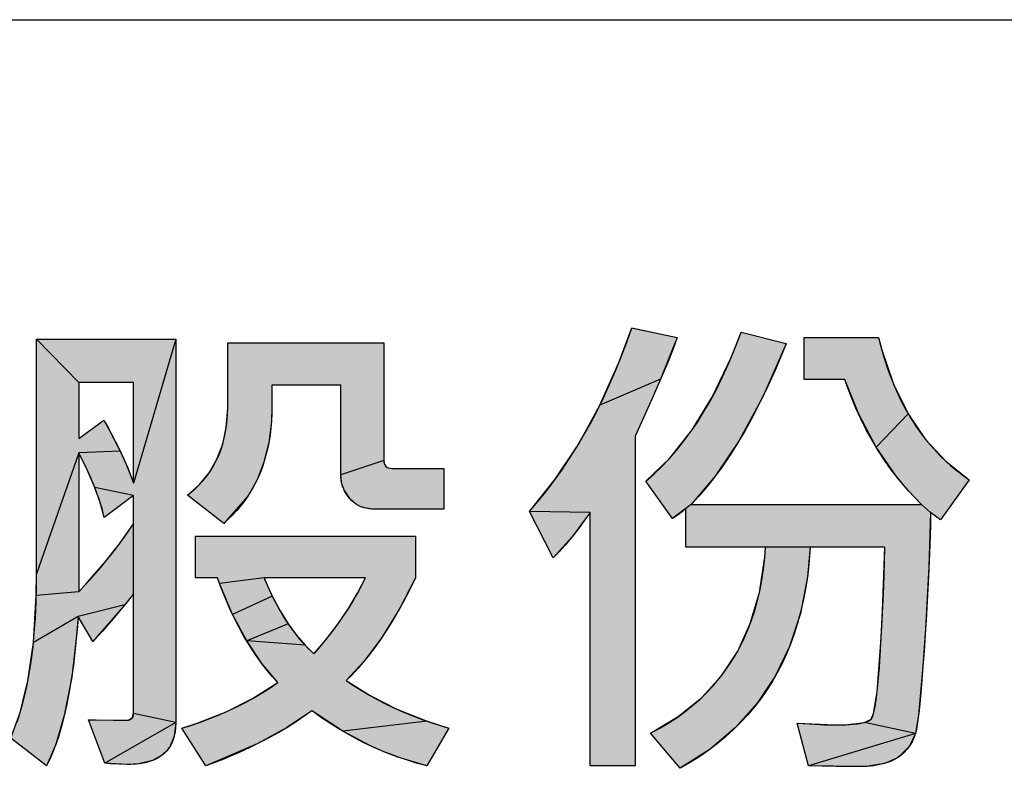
# Model space of a CAD drawing. Extents: x 0 to 1189, y 0 to 841.
# Tile 65 of 125: x 997 to 1009, y 81 to 90. Entities that reach past the tile are written whole.
import ezdxf

# ---------------------------------------------------------------- set-up
doc = ezdxf.new("R2010")
doc.units = 0
doc.header["$LTSCALE"] = 65.395
doc.header["$MEASUREMENT"] = 0
doc.layers.get('0').update_dxf_attribs({"linetype": 'CONTINUOUS'})

msp = doc.modelspace()

# ---------------------------------------------------------------- linework, layer by layer
at = {"linetype": 'Continuous'}
for p, q in [((909, 90), (1174, 90)), ((1004.11221, 85.83995), (1004.26687, 86.26086)), ((1004.26687, 86.26086), (1004.81932, 86.1455)), ((1004.28234, 86.25763), (1004.81932, 86.1455)), ((1005.47832, 85.90905), (1005.59536, 86.21075)), ((997.55447, 85.59914), (997.04326, 86.12253)), ((998.73263, 86.12253), (998.22124, 84.378)), ((1004.81932, 86.1455), (1004.61839, 85.63929)), ((1006.14194, 86.06774), (1005.85843, 85.42502)), ((1006.14381, 86.07242), (1006.14194, 86.06774)), ((1007.26367, 86.1455), (1007.30231, 85.99482)), ((1007.30231, 85.99482), (1007.44446, 85.57852)), ((1003.88211, 85.32401), (1004.11221, 85.83995)), ((1005.24964, 85.42871), (1005.47832, 85.90905)), ((998.22124, 85.59914), (997.55447, 85.59914)), ((997.55447, 85.59914), (997.55447, 84.91845)), ((998.22124, 84.378), (998.22124, 85.59914)), ((1004.61839, 85.63929), (1003.88211, 85.32401)), ((1004.61839, 85.63929), (1004.51656, 85.40565)), ((1007.01826, 85.22156), (1006.8546, 85.63515)), ((1007.44446, 85.57852), (1007.62195, 85.21861)), ((1004.51656, 85.40565), (1004.30811, 84.94751)), ((1005.00008, 85.02271), (1005.24964, 85.42871)), ((1005.85843, 85.42502), (1005.57107, 84.89511)), ((999.34646, 85.05427), (999.36405, 85.28552)), ((999.36405, 85.28552), (999.36425, 85.31447)), ((999.8986, 85.29742), (999.89298, 85.12412)), ((1003.62441, 84.85308), (1003.88211, 85.32401)), ((1007.23458, 84.8134), (1007.01826, 85.22156)), ((1007.62195, 85.21861), (1007.23458, 84.8134)), ((1007.62195, 85.21861), (1007.83378, 84.90841)), ((997.86037, 85.14099), (997.9446, 84.98782)), ((999.89298, 85.12412), (999.86124, 84.86599)), ((997.9446, 84.98782), (998.05763, 84.765)), ((999.3023, 84.84936), (999.34646, 85.05427)), ((1004.73045, 84.68249), (1005.00008, 85.02271)), ((999.86124, 84.86599), (999.80318, 84.6321)), ((1004.30811, 84.94751), (1004.30811, 80.94707)), ((1005.57107, 84.89511), (1005.28133, 84.46405)), ((1007.83378, 84.90841), (1008.08082, 84.64276)), ((997.55447, 84.74497), (997.04326, 83.27606)), ((998.05763, 84.765), (997.55447, 84.74497)), ((997.65788, 84.53719), (997.55447, 84.74497)), ((998.05763, 84.765), (998.14916, 84.56221)), ((999.23319, 84.66714), (999.3023, 84.84936)), ((1003.3396, 84.42405), (1003.62441, 84.85308)), ((1007.48999, 84.44717), (1007.23458, 84.8134)), ((999.13943, 84.50462), (999.23319, 84.66714)), ((999.80318, 84.6321), (999.71986, 84.41946)), ((1001.25806, 84.65362), (1000.73572, 84.48032)), ((1001.25806, 84.65362), (1001.26781, 84.60208)), ((1004.44035, 84.40097), (1004.73045, 84.68249)), ((1008.08082, 84.64276), (1008.36457, 84.41907)), ((997.75059, 84.3228), (997.65788, 84.53719)), ((998.14916, 84.56221), (998.22124, 84.378)), ((999.02061, 84.36027), (999.13943, 84.50462)), ((1001.26781, 84.60208), (1001.28125, 84.58214)), ((1001.28125, 84.58214), (1001.30044, 84.56786)), ((1001.30044, 84.56786), (1001.35533, 84.55653)), ((999.71986, 84.41946), (999.61135, 84.22558)), ((1000.74384, 84.39356), (1000.73572, 84.48032)), ((1000.75833, 84.3388), (1000.74384, 84.39356)), ((1003.02764, 84.03418), (1003.3396, 84.42405)), ((1005.28133, 84.46405), (1004.98984, 84.11927)), ((1007.63287, 84.27851), (1007.48999, 84.44717)), ((998.22124, 84.22767), (997.75059, 84.3228)), ((997.81878, 84.1315), (997.75059, 84.3228)), ((998.876, 84.23358), (999.02061, 84.36027)), ((1000.78015, 84.28653), (1000.75833, 84.3388)), ((1000.84603, 84.18956), (1000.78015, 84.28653)), ((1007.78602, 84.11927), (1007.63287, 84.27851)), ((998.22124, 81.58478), (998.22124, 84.22767)), ((999.61135, 84.22558), (999.31709, 83.88976)), ((999.61135, 84.22558), (999.4773, 84.04921)), ((1000.92575, 84.11993), (1000.84603, 84.18956)), ((997.86541, 83.96093), (997.81878, 84.1315)), ((999.4773, 84.04921), (999.31709, 83.88976)), ((1000.97101, 84.09543), (1000.92575, 84.11993)), ((1001.01988, 84.07781), (1000.97101, 84.09543)), ((1001.12945, 84.06324), (1001.01988, 84.07781)), ((1001.98695, 84.06324), (1001.12945, 84.06324)), ((1003.76262, 84.022), (1003.02764, 84.03418)), ((1003.76262, 84.022), (1003.54042, 83.7223)), ((1004.98984, 84.11927), (1004.76121, 83.94892)), ((1004.92268, 84.06915), (1004.76684, 83.9524)), ((1007.89529, 84.022), (1007.78602, 84.11927)), ((1007.89529, 84.022), (1007.87579, 83.36253)), ((1008.01553, 83.93082), (1007.89529, 84.022)), ((1004.76684, 83.9524), (1004.76121, 83.94892)), ((998.04884, 83.6418), (998.22124, 83.88471)), ((1003.54042, 83.7223), (1003.31544, 83.46972)), ((997.86159, 83.40387), (998.04884, 83.6418)), ((1007.33989, 83.60196), (1004.92268, 83.60196)), ((1006.43248, 83.60196), (1006.39986, 83.24235)), ((1007.3124, 82.823), (1007.33989, 83.60196)), ((1005.81703, 83.05214), (1005.88253, 83.47792)), ((997.65878, 83.17041), (997.86159, 83.40387)), ((1007.87579, 83.36253), (1007.83318, 82.60842)), ((997.03988, 83.01348), (997.04326, 83.27606)), ((999.26354, 83.15979), (999.23792, 83.22909)), ((999.80429, 83.22909), (999.26354, 83.15979)), ((999.80429, 83.22909), (999.81375, 83.20621)), ((1001.03552, 83.22908), (999.80429, 83.22908)), ((999.81375, 83.20621), (999.90401, 83.00654)), ((1000.94038, 83.04315), (1001.03552, 83.22909)), ((1001.64313, 83.22909), (1001.44813, 82.85308)), ((1006.39986, 83.24235), (1006.31425, 82.79696)), ((997.55447, 83.05856), (997.65878, 83.17041)), ((999.42242, 82.78517), (999.26354, 83.15979)), ((997.00514, 82.44578), (997.03988, 83.01348)), ((997.55447, 83.05856), (997.03988, 83.01348)), ((999.90401, 83.00654), (999.42242, 82.78517)), ((999.90401, 83.00654), (999.99818, 82.82903)), ((1000.82925, 82.85611), (1000.94038, 83.04315)), ((1005.70666, 82.67467), (1005.81703, 83.05214)), ((998.11444, 82.9031), (997.54856, 82.75876)), ((998.11444, 82.9031), (997.72795, 82.45704)), ((999.99818, 82.82903), (1000.09595, 82.67187)), ((1000.70134, 82.66776), (1000.82925, 82.85611)), ((1001.44813, 82.85308), (1001.23406, 82.50647)), ((997.54856, 82.75876), (997.00514, 82.44578)), ((997.54856, 82.75876), (997.53914, 82.63755)), ((999.59401, 82.46346), (999.42242, 82.78517)), ((1006.31425, 82.79696), (1006.18371, 82.39591)), ((997.53914, 82.63755), (997.46957, 82.02546)), ((1000.09595, 82.67187), (999.59401, 82.46346)), ((1000.09595, 82.67187), (1000.19717, 82.5334)), ((1000.55578, 82.47793), (1000.70134, 82.66776)), ((1005.55346, 82.33916), (1005.70666, 82.67467)), ((1007.83318, 82.60842), (1007.81565, 82.34002)), ((1000.19717, 82.5334), (1000.30176, 82.41212)), ((1000.40981, 82.30671), (1000.55578, 82.47793)), ((1001.23406, 82.50647), (1001.01904, 82.21901)), ((996.93818, 81.97759), (997.00514, 82.44578)), ((1000.30176, 82.41212), (999.59401, 82.46346)), ((999.77726, 82.18922), (999.59401, 82.46346)), ((1000.30176, 82.41212), (1000.40981, 82.30671)), ((1006.18371, 82.39591), (1006.00956, 82.03387)), ((1007.24703, 81.84517), (1007.29273, 82.44504)), ((1005.35732, 82.04044), (1005.55346, 82.33916)), ((1007.81565, 82.34002), (1007.74904, 81.56379)), ((999.97168, 81.95766), (999.77726, 82.18922)), ((1001.01904, 82.21901), (1000.80288, 81.98376)), ((997.46957, 82.02546), (997.38011, 81.55667)), ((1005.11738, 81.77619), (1005.35732, 82.04044)), ((1006.00956, 82.03387), (1005.79125, 81.70648)), ((996.84473, 81.59488), (996.93818, 81.97759)), ((999.665, 81.76454), (999.97168, 81.95766)), ((1000.80288, 81.98376), (1001.092, 81.79935)), ((999.33527, 81.59896), (999.665, 81.76454)), ((1001.092, 81.79935), (1001.41764, 81.63427)), ((1004.83203, 81.54528), (1005.11738, 81.77619)), ((1007.20381, 81.58239), (1007.24703, 81.84517)), ((1001.41764, 81.63427), (1001.78302, 81.48941)), ((1005.79125, 81.70648), (1005.52818, 81.41231)), ((996.72937, 81.28498), (996.84473, 81.59488)), ((997.38011, 81.55667), (997.27659, 81.20484)), ((998.15728, 81.50392), (998.20538, 81.52881)), ((998.20538, 81.52881), (998.22124, 81.58478)), ((998.73263, 81.47255), (998.22124, 81.58478)), ((998.97987, 81.4604), (999.33527, 81.59896)), ((1000.3858, 81.6168), (1000.07812, 81.40956)), ((1000.4403, 81.57679), (1000.3858, 81.6168)), ((1000.75938, 81.36782), (1000.4403, 81.57679)), ((1004.49655, 81.34623), (1004.83203, 81.54528)), ((1007.09414, 81.47494), (1007.17337, 81.51362)), ((1007.17337, 81.51362), (1007.20381, 81.58239)), ((1007.74904, 81.56379), (1007.71085, 81.34014)), ((997.67488, 81.50753), (998.13322, 81.50248)), ((998.73263, 81.47255), (997.87133, 80.97926)), ((998.13598, 81.50248), (998.15728, 81.50392)), ((998.73263, 81.47255), (998.71393, 81.3079)), ((998.80571, 81.40539), (998.97987, 81.4604)), ((999.09959, 80.94707), (998.80571, 81.40539)), ((1000.07812, 81.40956), (999.72271, 81.21369)), ((1001.78302, 81.48941), (1000.75938, 81.36782)), ((1002.0482, 81.40539), (1001.78146, 80.94707)), ((1001.78302, 81.48941), (1002.0482, 81.40539)), ((1005.52818, 81.41231), (1005.21836, 81.14994)), ((1006.27605, 81.46646), (1006.73123, 81.44349)), ((1006.41455, 80.94707), (1006.27605, 81.46646)), ((1006.73123, 81.44349), (1006.89128, 81.44743)), ((1006.89128, 81.44743), (1007.09414, 81.47494)), ((1007.71085, 81.34014), (1007.09414, 81.47494)), ((997.1635, 80.94707), (996.72937, 81.28498)), ((998.71393, 81.3079), (998.66105, 81.18041)), ((1001.08848, 81.19391), (1000.75938, 81.36782)), ((1007.71085, 81.34014), (1006.41455, 80.94707)), ((1007.71085, 81.34014), (1007.63811, 81.18637)), ((997.27659, 81.20484), (997.1635, 80.94707)), ((998.66105, 81.18041), (998.62175, 81.12763)), ((999.72271, 81.21369), (999.09959, 80.94707)), ((999.72271, 81.21369), (999.31467, 81.03009)), ((1001.25733, 81.11963), (1001.08848, 81.19391)), ((1007.63811, 81.18637), (1007.51972, 81.06459)), ((998.57389, 81.08222), (998.45215, 81.01336)), ((998.62175, 81.12763), (998.57389, 81.08222)), ((1001.4291, 81.05375), (1001.25733, 81.11963)), ((1001.78146, 80.94707), (1001.4291, 81.05375)), ((1005.21836, 81.14994), (1004.85743, 80.91801)), ((1007.49422, 81.04643), (1007.33832, 80.9769)), ((1007.51972, 81.06459), (1007.49422, 81.04643)), ((998.14207, 80.96412), (997.87133, 80.97926)), ((998.28644, 80.97285), (998.14207, 80.96412)), ((998.45215, 81.01336), (998.28644, 80.97285)), ((999.31467, 81.03009), (999.09959, 80.94707)), ((1004.30811, 80.94707), (1003.76262, 80.94707)), ((1007.01398, 80.93802), (1006.41455, 80.94707)), ((1007.11297, 80.94089), (1007.01398, 80.93802)), ((1007.33832, 80.9769), (1007.11297, 80.94089))]:
    msp.add_line(p, q, dxfattribs=at)
for points in [[(1003.31544, 83.46972), (1003.02764, 84.03418), (1003.12951, 84.15368), (1003.22865, 84.27702), (1003.32509, 84.40425), (1003.41884, 84.53546), (1003.5099, 84.67074), (1003.59827, 84.81018), (1003.68395, 84.95387), (1003.76691, 85.1019), (1003.84714, 85.25438), (1003.92461, 85.41142), (1003.99931, 85.57311), (1004.0712, 85.73959), (1004.14023, 85.91095), (1004.20636, 86.08733), (1004.26687, 86.26086)], [(1004.92268, 83.60196), (1004.92268, 84.06915), (1004.88354, 84.0341), (1004.82988, 83.99376), (1004.76121, 83.94892), (1004.44035, 84.40097), (1004.53491, 84.4845), (1004.62741, 84.57366), (1004.71787, 84.66864), (1004.80635, 84.76963), (1004.89285, 84.87686), (1004.97738, 84.99056), (1005.05993, 85.11099), (1005.14049, 85.23841), (1005.21901, 85.37311), (1005.29547, 85.51539), (1005.3698, 85.66554), (1005.44194, 85.8239), (1005.5118, 85.99081), (1005.57931, 86.1666), (1005.59536, 86.21075), (1006.14381, 86.07242), (1006.10206, 85.9692), (1006.01111, 85.75482), (1005.91966, 85.55295), (1005.82778, 85.36308), (1005.73553, 85.18474), (1005.64298, 85.01745), (1005.55018, 84.86076), (1005.45716, 84.71422), (1005.36397, 84.5774), (1005.27063, 84.44989), (1005.17716, 84.33129), (1005.08357, 84.2212), (1004.98984, 84.11927), (1007.78602, 84.11927), (1007.688, 84.21885), (1007.59409, 84.32219), (1007.50424, 84.42935), (1007.41839, 84.54043), (1007.33648, 84.65553), (1007.25847, 84.77477), (1007.18433, 84.89829), (1007.11405, 85.02623), (1007.04764, 85.15874), (1006.9851, 85.29599), (1006.92646, 85.43814), (1006.87178, 85.58539), (1006.8546, 85.63515), (1006.36131, 85.63515), (1006.36131, 86.1455), (1007.26367, 86.1455), (1007.29146, 86.03486), (1007.33192, 85.89316), (1007.37617, 85.75794), (1007.42409, 85.62892), (1007.4756, 85.50586), (1007.53061, 85.3885), (1007.58908, 85.27661), (1007.65097, 85.16999), (1007.71625, 85.06841), (1007.78494, 84.97171), (1007.85705, 84.8797), (1007.93262, 84.79223), (1008.0117, 84.70916), (1008.09437, 84.63037), (1008.13708, 84.59255), (1008.18071, 84.55578), (1008.27074, 84.48537), (1008.36457, 84.41907)], [(996.80603, 81.47696), (996.84125, 81.58355), (996.87423, 81.6977), (996.90482, 81.81984), (996.93288, 81.95038), (996.95822, 82.08976), (996.98066, 82.23842), (997.00002, 82.39683), (997.01609, 82.56546), (997.02865, 82.74481), (997.03748, 82.93538), (997.04234, 83.13769), (997.04326, 83.27606), (997.04326, 86.12253), (998.73263, 86.12253), (998.73263, 81.47255)], [(1001.13174, 84.06324), (1001.1136, 84.06358), (1001.07722, 84.06646), (1001.04286, 84.07217), (1001.01033, 84.08063), (1000.97944, 84.09179), (1000.95005, 84.10568), (1000.92209, 84.12231), (1000.8955, 84.14175), (1000.87017, 84.1641), (1000.84603, 84.18956), (1000.82165, 84.21955), (1000.80051, 84.25032), (1000.78247, 84.28196), (1000.76741, 84.31456), (1000.75528, 84.34815), (1000.74607, 84.38279), (1000.73974, 84.41862), (1000.73634, 84.45578), (1000.73572, 84.48032), (1000.73572, 85.56712), (999.8986, 85.56712), (999.8986, 85.29742), (999.89757, 85.22222), (999.8936, 85.13374), (999.88674, 85.04814), (999.87708, 84.9653), (999.86467, 84.88511), (999.84959, 84.80747), (999.83189, 84.73226), (999.81162, 84.6594), (999.78881, 84.58879), (999.76348, 84.52032), (999.73566, 84.45393), (999.70534, 84.38953), (999.67253, 84.32704), (999.6372, 84.26639), (999.59933, 84.20751), (999.55891, 84.15039), (999.51592, 84.09499), (999.4703, 84.04127), (999.422, 83.98918), (999.37096, 83.93868), (999.31709, 83.88976), (998.876, 84.23358), (998.92498, 84.27208), (998.97112, 84.31223), (999.01452, 84.35405), (999.05526, 84.39757), (999.09342, 84.44283), (999.12905, 84.48988), (999.16217, 84.53875), (999.19281, 84.58948), (999.22099, 84.64213), (999.24674, 84.6968), (999.27004, 84.75358), (999.29088, 84.81255), (999.30925, 84.87383), (999.32509, 84.93753), (999.33836, 85.00377), (999.34899, 85.07266), (999.3569, 85.14434), (999.36199, 85.21893), (999.36417, 85.29657), (999.36425, 86.07833)], [(999.36425, 86.07833), (1001.25806, 86.07833), (1001.25806, 84.65362), (1001.25943, 84.63208), (1001.26329, 84.61401), (1001.26936, 84.59893), (1001.27753, 84.58637), (1001.28244, 84.58092), (1001.2879, 84.57601), (1001.30049, 84.56783), (1001.3156, 84.56176), (1001.33369, 84.5579), (1001.35533, 84.55653), (1001.98695, 84.55653), (1001.98695, 84.06324)], [(1004.81932, 86.1455), (1004.76862, 86.00753), (1004.69972, 85.83363), (1004.60875, 85.61678), (1004.51656, 85.40565)], [(997.55447, 84.91845), (997.86037, 85.14099), (997.87597, 85.11329), (997.91864, 85.03601), (997.95885, 84.96096), (997.99667, 84.88809), (998.03217, 84.81736), (998.06541, 84.7487), (998.09646, 84.68209), (998.1254, 84.61748), (998.15228, 84.5548), (998.17717, 84.49403), (998.20014, 84.43511), (998.22124, 84.378)], [(997.55447, 84.74497), (997.55447, 83.05856), (997.62152, 83.12987), (997.68863, 83.2034), (997.75409, 83.27732), (997.81792, 83.35165), (997.88014, 83.4264), (997.94079, 83.5016), (997.99989, 83.57724), (998.05746, 83.65336), (998.11353, 83.72997), (998.16812, 83.80708), (998.22124, 83.88471)], [(998.22124, 84.22767), (997.86541, 83.96093), (997.85261, 84.01363), (997.83776, 84.06833), (997.82079, 84.12509), (997.8016, 84.18399), (997.7801, 84.24511), (997.75618, 84.30852), (997.72976, 84.37431), (997.70071, 84.44255), (997.66895, 84.51332), (997.63435, 84.58671), (997.59681, 84.66281), (997.5562, 84.74169), (997.55447, 84.74497)], [(1008.36457, 84.41907), (1008.01553, 83.93082), (1007.89529, 84.022), (1007.89451, 83.87066), (1007.8872, 83.6234), (1007.87011, 83.24885), (1007.83982, 82.71586), (1007.83318, 82.60842)], [(1003.76262, 80.94707), (1003.76262, 84.022), (1003.71875, 83.95956), (1003.62514, 83.83149), (1003.53876, 83.72024), (1003.45881, 83.62392), (1003.38457, 83.54089), (1003.31544, 83.46972)], [(1001.78146, 80.94707), (1001.66849, 80.97728), (1001.55686, 81.01078), (1001.44651, 81.0476), (1001.33738, 81.08775), (1001.28325, 81.10908), (1001.22941, 81.13125), (1001.12262, 81.1781), (1001.01694, 81.22835), (1000.91232, 81.28202), (1000.80871, 81.33917), (1000.70609, 81.39983), (1000.60439, 81.46408), (1000.50359, 81.53196), (1000.40365, 81.60355), (1000.3858, 81.6168), (1000.29259, 81.54951), (1000.19479, 81.48331), (1000.09226, 81.41822), (999.98487, 81.35426), (999.87244, 81.29146), (999.75482, 81.22985), (999.63186, 81.16946), (999.50337, 81.11034), (999.36918, 81.05252), (999.22913, 80.99606), (999.09959, 80.94707), (998.80571, 81.40539), (998.91579, 81.43925), (999.03334, 81.4789), (999.14799, 81.52128), (999.25982, 81.56635), (999.36894, 81.61411), (999.47544, 81.66457), (999.57941, 81.71772), (999.68094, 81.77359), (999.78012, 81.83218), (999.87701, 81.89353), (999.97168, 81.95766), (999.90848, 82.02713), (999.84637, 82.10069), (999.78535, 82.17848), (999.72543, 82.26064), (999.66662, 82.34733), (999.60895, 82.4387), (999.55243, 82.53492), (999.4971, 82.63616), (999.44299, 82.74259), (999.39016, 82.85441), (999.33863, 82.97179), (999.28848, 83.09494), (999.23975, 83.22405), (999.23792, 83.22908), (998.97327, 83.22908), (998.97327, 83.73438), (1001.64313, 83.73438), (1001.64313, 83.22908), (1001.62906, 83.19986), (1001.56076, 83.0627), (1001.49231, 82.93294), (1001.42375, 82.81029), (1001.35509, 82.69448), (1001.28634, 82.58522), (1001.21751, 82.48227), (1001.1486, 82.38539), (1001.07962, 82.29431), (1001.01057, 82.20883), (1000.94144, 82.12872), (1000.87222, 82.05376), (1000.80288, 81.98376), (1000.891, 81.92309), (1000.98265, 81.8643), (1001.07792, 81.80742), (1001.17691, 81.75246), (1001.27973, 81.69946), (1001.38648, 81.64844), (1001.49727, 81.59945), (1001.61221, 81.55251), (1001.73141, 81.50768), (1001.855, 81.46502), (1001.98309, 81.42457), (1002.0482, 81.40539)], [(1006.43248, 83.60196), (1006.42948, 83.549), (1006.41691, 83.39097), (1006.39934, 83.2384), (1006.37689, 83.09107), (1006.34971, 82.94877), (1006.3179, 82.81129), (1006.28155, 82.67845), (1006.24074, 82.55005), (1006.19554, 82.42591), (1006.14598, 82.30587), (1006.09209, 82.18976), (1006.03386, 82.07742), (1005.9713, 81.96873), (1005.90435, 81.86355), (1005.83297, 81.76176), (1005.75712, 81.6633), (1005.67677, 81.56813), (1005.59182, 81.47616), (1005.50217, 81.38734), (1005.40769, 81.30159), (1005.30825, 81.21887), (1005.20368, 81.13916), (1005.09381, 81.06245), (1004.97846, 80.98873), (1004.85743, 80.91801), (1004.49655, 81.34623), (1004.60954, 81.40638), (1004.71688, 81.46969), (1004.81879, 81.53615), (1004.91548, 81.60573), (1005.00714, 81.67847), (1005.09394, 81.75437), (1005.17603, 81.83349), (1005.25356, 81.9159), (1005.32662, 82.00168), (1005.36151, 82.04586), (1005.39531, 82.09091), (1005.45963, 82.18361), (1005.51965, 82.2799), (1005.57542, 82.37992), (1005.62696, 82.48383), (1005.67428, 82.59178), (1005.71734, 82.70397), (1005.7561, 82.82058), (1005.79051, 82.94182), (1005.82047, 83.06789), (1005.84587, 83.19903), (1005.86659, 83.33547), (1005.88249, 83.47744), (1005.89203, 83.60196)], [(1007.29273, 82.44504), (1007.30294, 82.63675), (1007.32631, 83.12418), (1007.33711, 83.42646), (1007.33989, 83.60196)], [(999.80839, 83.21912), (999.83671, 83.15232), (999.86545, 83.08794), (999.89461, 83.0259), (999.92415, 82.96616), (999.95408, 82.90864), (999.98439, 82.85329), (1000.01506, 82.80006), (1000.04609, 82.74887), (1000.07747, 82.69968), (1000.1092, 82.65244), (1000.14126, 82.60709), (1000.17366, 82.56358), (1000.20639, 82.52186), (1000.23946, 82.48189), (1000.27285, 82.44362), (1000.30658, 82.40701), (1000.34065, 82.37201), (1000.37506, 82.33859), (1000.40981, 82.30671), (1000.43149, 82.33112), (1000.48436, 82.39208), (1000.5353, 82.45287), (1000.58433, 82.51348), (1000.63151, 82.57393), (1000.67684, 82.63421), (1000.72037, 82.69433), (1000.76213, 82.7543), (1000.80213, 82.81411), (1000.84042, 82.87378), (1000.87702, 82.93331), (1000.91195, 82.9927), (1000.94524, 83.05197), (1000.97692, 83.11112), (1001.007, 83.17015), (1001.03552, 83.22908)], [(998.22124, 83.03559), (998.11002, 82.89769), (997.96885, 82.72822), (997.84181, 82.582), (997.72795, 82.45704), (997.54856, 82.75876), (997.53394, 82.57664), (997.51314, 82.36466), (997.48982, 82.16958), (997.46421, 81.99042), (997.43653, 81.82619), (997.407, 81.67599), (997.37581, 81.53891), (997.34316, 81.41411), (997.30922, 81.30077), (997.27415, 81.19813), (997.23809, 81.10542), (997.20117, 81.02196), (997.1635, 80.94707), (996.72937, 81.28498)], [(1007.83318, 82.60841), (1007.80252, 82.15446), (1007.77682, 81.83505), (1007.75531, 81.61761), (1007.7374, 81.47604), (1007.72269, 81.38922), (1007.71085, 81.34014), (1007.69258, 81.28748), (1007.66985, 81.23854), (1007.64261, 81.19295), (1007.6108, 81.15057), (1007.57428, 81.11121), (1007.53274, 81.07467), (1007.49422, 81.04643), (1007.4502, 81.02068), (1007.40014, 80.99794), (1007.34336, 80.97838), (1007.27909, 80.96223), (1007.20649, 80.94985), (1007.12463, 80.94164), (1007.03251, 80.93812), (1007.01398, 80.93802), (1006.74571, 80.94076), (1006.41455, 80.94707), (1006.27605, 81.46646), (1006.42151, 81.45621), (1006.60755, 81.44624), (1006.73123, 81.44349), (1006.7427, 81.44351), (1006.86703, 81.44623), (1006.96291, 81.45281), (1007.03552, 81.46223), (1007.0893, 81.47363), (1007.12811, 81.48629), (1007.15522, 81.49971), (1007.17337, 81.51362), (1007.18325, 81.52718), (1007.19473, 81.55327), (1007.20792, 81.59816), (1007.22269, 81.6697), (1007.23883, 81.77719), (1007.25602, 81.93136), (1007.27386, 82.14437), (1007.29189, 82.42965), (1007.3124, 82.823)], [(998.13602, 81.50248), (998.16023, 81.50439), (998.17921, 81.50966), (998.19412, 81.5179), (998.20032, 81.52318), (998.20571, 81.52924), (998.21408, 81.54368), (998.21935, 81.56186), (998.22124, 81.58478)], [(998.73263, 81.47255), (998.73053, 81.41379), (998.72444, 81.36004), (998.71467, 81.31088), (998.70141, 81.26587), (998.68483, 81.22465), (998.66498, 81.18688), (998.64185, 81.15227), (998.62902, 81.13607), (998.61535, 81.1206), (998.58547, 81.09185), (998.55202, 81.06589), (998.51475, 81.04264), (998.47332, 81.02211), (998.42735, 81.00437), (998.3764, 80.98955), (998.32, 80.97786), (998.25764, 80.96955), (998.18877, 80.96496), (998.14207, 80.96412), (998.04095, 80.96636), (997.9344, 80.97321), (997.87133, 80.97926), (997.67488, 81.50753), (997.7675, 81.50457), (997.97654, 81.5027), (998.13598, 81.50248)]]:
    msp.add_lwpolyline(points, dxfattribs=at)
for points in [[(1004.11221, 85.83995), (1004.26687, 86.26086), (1004.28234, 86.25763)], [(1004.81932, 86.1455), (1004.11221, 85.83995), (1004.28234, 86.25763)], [(1005.47832, 85.90905), (1005.59536, 86.21075), (1006.14381, 86.07242)], [(997.04326, 83.27606), (997.04326, 86.12253), (997.55447, 85.59914)], [(997.55447, 85.59914), (997.04326, 86.12253), (998.73263, 86.12253)], [(997.55447, 85.59914), (998.73263, 86.12253), (997.88786, 85.59914)], [(997.88786, 85.59914), (998.73263, 86.12253), (998.22124, 85.59914)], [(998.22124, 84.378), (998.73263, 86.12253), (998.22124, 84.22767)], [(998.22124, 84.22767), (998.73263, 86.12253), (998.22124, 84.05619)], [(998.22124, 84.05619), (998.73263, 86.12253), (998.22124, 83.88471)], [(998.22124, 83.88471), (998.73263, 86.12253), (998.22124, 83.03559)], [(998.22124, 83.03559), (998.73263, 86.12253), (998.22124, 81.58478)], [(998.73263, 86.12253), (998.73263, 81.47255), (998.22124, 81.58478)], [(998.22124, 85.59914), (998.73263, 86.12253), (998.22124, 84.98857)], [(998.73263, 86.12253), (998.22124, 84.378), (998.22124, 84.98857)], [(1001.25806, 86.07833), (999.8986, 85.56712), (999.36425, 86.07833)], [(999.36425, 85.31447), (999.36425, 86.07833), (999.8986, 85.56712)], [(999.8986, 85.56712), (1001.25806, 86.07833), (1000.73572, 85.56712)], [(1001.25806, 86.07833), (1001.25806, 84.65362), (1000.73572, 85.56712)], [(1004.81932, 86.1455), (1004.61839, 85.63929), (1004.11221, 85.83995)], [(1005.47832, 85.90905), (1006.14194, 86.06774), (1005.24964, 85.42871)], [(1006.14194, 86.06774), (1005.85843, 85.42502), (1005.24964, 85.42871)], [(1006.14194, 86.06774), (1005.47832, 85.90905), (1006.14381, 86.07242)], [(1007.30231, 85.99482), (1006.36131, 85.63515), (1007.26367, 86.1455)], [(1006.36131, 85.63515), (1006.36131, 86.1455), (1007.26367, 86.1455)], [(1006.36131, 85.63515), (1007.30231, 85.99482), (1006.8546, 85.63515)], [(1007.30231, 85.99482), (1007.44446, 85.57852), (1006.8546, 85.63515)], [(1003.88211, 85.32401), (1004.11221, 85.83995), (1004.61839, 85.63929)], [(997.55447, 85.25879), (997.04326, 83.27606), (997.55447, 85.59914)], [(1003.88211, 85.32401), (1004.61839, 85.63929), (1004.51656, 85.40565)], [(1007.01826, 85.22156), (1006.8546, 85.63515), (1007.44446, 85.57852)], [(1007.44446, 85.57852), (1007.62195, 85.21861), (1007.01826, 85.22156)], [(999.8986, 85.56712), (999.8986, 85.29742), (999.36425, 85.31447)], [(1000.73572, 84.48032), (1000.73572, 85.56712), (1001.25806, 84.65362)], [(1004.51073, 85.39282), (1003.88211, 85.32401), (1004.51656, 85.40565)], [(1004.51073, 85.39282), (1004.30811, 84.94751), (1003.88211, 85.32401)], [(1005.00008, 85.02271), (1005.24964, 85.42871), (1005.85843, 85.42502)], [(1005.85843, 85.42502), (1005.57107, 84.89511), (1005.00008, 85.02271)], [(997.55447, 84.91845), (997.04326, 83.27606), (997.55447, 85.25879)], [(999.34646, 85.05427), (999.36405, 85.28552), (999.89298, 85.12412)], [(999.36405, 85.28552), (999.36425, 85.31447), (999.8986, 85.29742)], [(999.8986, 85.29742), (999.89298, 85.12412), (999.36405, 85.28552)], [(1003.62441, 84.85308), (1003.88211, 85.32401), (1004.30811, 84.94751)], [(1007.23458, 84.8134), (1007.01826, 85.22156), (1007.62195, 85.21861)], [(1007.23458, 84.8134), (1007.62195, 85.21861), (1007.83378, 84.90841)], [(997.86037, 85.14099), (997.9446, 84.98782), (997.70742, 85.02972)], [(999.89298, 85.12412), (999.86124, 84.86599), (999.34646, 85.05427)], [(997.55447, 84.91845), (997.70742, 85.02972), (997.9446, 84.98782)], [(997.9446, 84.98782), (998.05763, 84.765), (997.55447, 84.91845)], [(999.3023, 84.84936), (999.34646, 85.05427), (999.86124, 84.86599)], [(1004.73045, 84.68249), (1005.00008, 85.02271), (1005.57107, 84.89511)], [(997.55447, 84.74497), (997.04326, 83.27606), (997.55447, 84.91845)], [(998.05763, 84.765), (997.55447, 84.74497), (997.55447, 84.91845)], [(999.3023, 84.84936), (999.86124, 84.86599), (999.23319, 84.66714)], [(999.86124, 84.86599), (999.80318, 84.6321), (999.23319, 84.66714)], [(1004.30811, 84.94751), (1004.30811, 84.83549), (1003.62441, 84.85308)], [(1005.57107, 84.89511), (1005.28133, 84.46405), (1004.73045, 84.68249)], [(1007.83378, 84.90841), (1008.08082, 84.64276), (1007.23458, 84.8134)], [(997.04326, 83.27606), (997.55447, 84.74497), (997.55447, 83.90177)], [(998.05763, 84.765), (998.14916, 84.56221), (997.55447, 84.74497)], [(997.65788, 84.53719), (997.55447, 84.74497), (998.14916, 84.56221)], [(1003.3396, 84.42405), (1004.30811, 84.83549), (1003.02764, 84.03418)], [(1003.02764, 84.03418), (1004.30811, 84.83549), (1003.76262, 84.022)], [(1003.3396, 84.42405), (1003.62441, 84.85308), (1004.30811, 84.83549)], [(1003.76262, 84.022), (1004.30811, 84.83549), (1003.76262, 81.03317)], [(1003.76262, 81.03317), (1004.30811, 84.83549), (1003.76262, 80.94707)], [(1003.76262, 80.94707), (1004.30811, 84.83549), (1004.29284, 80.94707)], [(1004.30811, 84.83549), (1004.30811, 80.94707), (1004.29284, 80.94707)], [(1007.48999, 84.44717), (1007.23458, 84.8134), (1008.08082, 84.64276)], [(999.13943, 84.50462), (999.23319, 84.66714), (999.80318, 84.6321)], [(999.80318, 84.6321), (999.71986, 84.41946), (999.13943, 84.50462)], [(1000.73572, 84.48032), (1001.25806, 84.65362), (1001.26781, 84.60208)], [(1004.44035, 84.40097), (1004.73045, 84.68249), (1005.28133, 84.46405)], [(1008.08082, 84.64276), (1008.36457, 84.41907), (1007.48999, 84.44717)], [(998.14916, 84.56221), (998.22124, 84.378), (997.65788, 84.53719)], [(997.75059, 84.3228), (997.65788, 84.53719), (998.22124, 84.378)], [(999.02061, 84.36027), (999.13943, 84.50462), (999.71986, 84.41946)], [(1001.28125, 84.58214), (1000.73572, 84.48032), (1001.26781, 84.60208)], [(1001.30044, 84.56786), (1000.73572, 84.48032), (1001.28125, 84.58214)], [(1001.35533, 84.55653), (1000.73572, 84.48032), (1001.30044, 84.56786)], [(1001.98695, 84.55653), (1000.73572, 84.48032), (1001.35533, 84.55653)], [(1000.73572, 84.48032), (1001.98695, 84.55653), (1000.74384, 84.39356)], [(1000.74384, 84.39356), (1001.98695, 84.55653), (1000.75833, 84.3388)], [(1000.75833, 84.3388), (1001.98695, 84.55653), (1000.78015, 84.28653)], [(1000.78015, 84.28653), (1001.98695, 84.55653), (1000.84603, 84.18956)], [(1000.84603, 84.18956), (1001.98695, 84.55653), (1000.92575, 84.11993)], [(1000.92575, 84.11993), (1001.98695, 84.55653), (1000.97101, 84.09543)], [(1000.97101, 84.09543), (1001.98695, 84.55653), (1001.01988, 84.07781)], [(1001.01988, 84.07781), (1001.98695, 84.55653), (1001.12945, 84.06324)], [(1001.12945, 84.06324), (1001.98695, 84.55653), (1001.13174, 84.06324)], [(1001.98695, 84.55653), (1001.98695, 84.06324), (1001.13174, 84.06324)], [(999.02061, 84.36027), (999.71986, 84.41946), (998.876, 84.23358)], [(999.71986, 84.41946), (999.61135, 84.22558), (998.876, 84.23358)], [(1005.28133, 84.46405), (1004.98984, 84.11927), (1004.44035, 84.40097)], [(1004.76121, 83.94892), (1004.44035, 84.40097), (1004.98984, 84.11927)], [(1007.63287, 84.27851), (1007.48999, 84.44717), (1008.36457, 84.41907)], [(1007.63287, 84.27851), (1008.36457, 84.41907), (1007.78602, 84.11927)], [(1007.78602, 84.11927), (1008.36457, 84.41907), (1007.89529, 84.022)], [(1008.36457, 84.41907), (1008.01553, 83.93082), (1007.89529, 84.022)], [(997.75059, 84.3228), (998.22124, 84.378), (998.22124, 84.22767)], [(997.81878, 84.1315), (997.75059, 84.3228), (998.22124, 84.22767)], [(998.22124, 84.22767), (998.04333, 84.0943), (997.81878, 84.1315)], [(999.31709, 83.88976), (998.876, 84.23358), (999.61135, 84.22558)], [(999.31709, 83.88976), (999.61135, 84.22558), (999.4773, 84.04921)], [(997.86541, 83.96093), (997.81878, 84.1315), (998.04333, 84.0943)], [(1003.30738, 83.48553), (1003.02764, 84.03418), (1003.76262, 84.022)], [(1003.54042, 83.7223), (1003.30738, 83.48553), (1003.76262, 84.022)], [(1004.76121, 83.94892), (1004.98984, 84.11927), (1004.76684, 83.9524), (1004.92268, 84.06915)], [(1004.92268, 84.06915), (1004.98984, 84.11927), (1007.78602, 84.11927)], [(1007.78602, 84.11927), (1007.89529, 84.022), (1004.92268, 84.06915)], [(1004.92268, 83.60196), (1004.92268, 84.06915), (1007.89529, 84.022)], [(1004.92268, 83.60196), (1007.89529, 84.022), (1005.89203, 83.60196)], [(1005.89203, 83.60196), (1007.89529, 84.022), (1006.43248, 83.60196)], [(1006.43248, 83.60196), (1007.89529, 84.022), (1007.33989, 83.60196)], [(1007.89529, 84.022), (1007.87579, 83.36253), (1007.33989, 83.60196)], [(997.55447, 83.90177), (997.55447, 83.05856), (997.04326, 83.27606)], [(998.22124, 83.88471), (998.22124, 83.03559), (998.04884, 83.6418)], [(998.97327, 83.22908), (998.97327, 83.73438), (1001.64313, 83.73438)], [(998.97327, 83.22908), (1001.64313, 83.73438), (999.23792, 83.22908)], [(999.23792, 83.22908), (1001.64313, 83.73438), (999.80429, 83.22908)], [(999.80429, 83.22908), (1001.64313, 83.73438), (1000.07024, 83.22908)], [(1000.07024, 83.22908), (1001.64313, 83.73438), (1000.60213, 83.22908)], [(1000.60213, 83.22908), (1001.64313, 83.73438), (1001.00104, 83.22908)], [(1001.00104, 83.22908), (1001.64313, 83.73438), (1001.03552, 83.22908)], [(1001.64313, 83.73438), (1001.64313, 83.22908), (1001.03552, 83.22908)], [(1003.54042, 83.7223), (1003.31544, 83.46972), (1003.30738, 83.48553)], [(997.86159, 83.40387), (998.04884, 83.6418), (998.22124, 83.03559)], [(1005.88253, 83.47792), (1005.89203, 83.60196), (1006.43248, 83.60196)], [(1006.43248, 83.60196), (1006.39986, 83.24235), (1005.88253, 83.47792)], [(1007.3124, 82.823), (1007.33989, 83.60196), (1007.87579, 83.36253)], [(1005.81703, 83.05214), (1005.88253, 83.47792), (1006.39986, 83.24235)], [(997.65878, 83.17041), (997.86159, 83.40387), (998.22124, 83.03559)], [(1007.87579, 83.36253), (1007.83318, 82.60842), (1007.3124, 82.823)], [(997.03988, 83.01348), (997.04326, 83.27606), (997.55447, 83.05856)], [(999.26354, 83.15979), (999.23792, 83.22908), (999.80429, 83.22908)], [(999.26354, 83.15979), (999.80429, 83.22909), (999.81375, 83.20621)], [(999.81375, 83.20621), (999.90401, 83.00654), (999.26354, 83.15979)], [(1000.94038, 83.04315), (1001.64313, 83.22908), (1000.82925, 82.85611)], [(1001.64313, 83.22908), (1001.44813, 82.85308), (1000.82925, 82.85611)], [(1000.94038, 83.04315), (1001.03552, 83.22908), (1001.64313, 83.22908)], [(1006.39986, 83.24235), (1006.31425, 82.79696), (1005.81703, 83.05214)], [(997.55447, 83.05856), (997.65878, 83.17041), (998.22124, 83.03559)], [(999.42242, 82.78517), (999.26354, 83.15979), (999.90401, 83.00654)], [(997.00514, 82.44578), (997.03988, 83.01348), (997.54856, 82.75876)], [(997.03988, 83.01348), (997.55447, 83.05856), (998.22124, 83.03559)], [(998.22124, 83.03559), (998.11444, 82.9031), (997.03988, 83.01348)], [(998.11444, 82.9031), (997.54856, 82.75876), (997.03988, 83.01348)], [(999.42242, 82.78517), (999.90401, 83.00654), (999.99818, 82.82903)], [(1005.70666, 82.67467), (1005.81703, 83.05214), (1006.31425, 82.79696)], [(997.72795, 82.45704), (997.54856, 82.75876), (998.11444, 82.9031)], [(999.99818, 82.82903), (1000.09595, 82.67187), (999.42242, 82.78517)], [(1000.70134, 82.66776), (1000.82925, 82.85611), (1001.44813, 82.85308)], [(1001.44813, 82.85308), (1001.23406, 82.50647), (1000.70134, 82.66776)], [(997.00514, 82.44578), (997.54856, 82.75876), (997.53914, 82.63755)], [(999.59401, 82.46346), (999.42242, 82.78517), (1000.09595, 82.67187)], [(1006.31425, 82.79696), (1006.18371, 82.39591), (1005.70666, 82.67467)], [(1007.29273, 82.44504), (1007.3124, 82.823), (1007.83318, 82.60842)], [(997.53914, 82.63755), (997.46957, 82.02546), (997.00514, 82.44578)], [(1000.30176, 82.41212), (999.59401, 82.46346), (1000.19717, 82.5334), (1000.09595, 82.67187)], [(1000.55578, 82.47793), (1000.70134, 82.66776), (1001.23406, 82.50647)], [(1005.55346, 82.33916), (1005.70666, 82.67467), (1006.18371, 82.39591)], [(1007.83318, 82.60842), (1007.81565, 82.34002), (1007.29273, 82.44504)], [(1000.55578, 82.47793), (1001.23406, 82.50647), (1000.40981, 82.30671)], [(1001.23406, 82.50647), (1001.01904, 82.21901), (1000.40981, 82.30671)], [(996.93818, 81.97759), (997.00514, 82.44578), (997.46957, 82.02546)], [(999.77726, 82.18922), (999.59401, 82.46346), (1000.30176, 82.41212)], [(1000.40981, 82.30671), (999.77726, 82.18922), (1000.30176, 82.41212)], [(1005.55346, 82.33916), (1006.18371, 82.39591), (1005.35732, 82.04044)], [(1006.18371, 82.39591), (1006.00956, 82.03387), (1005.35732, 82.04044)], [(1007.24703, 81.84517), (1007.29273, 82.44504), (1007.81565, 82.34002)], [(1001.01904, 82.21901), (999.77726, 82.18922), (1000.40981, 82.30671)], [(1007.24703, 81.84517), (1007.81565, 82.34002), (1007.20381, 81.58239)], [(1007.81565, 82.34002), (1007.74904, 81.56379), (1007.20381, 81.58239)], [(1001.01904, 82.21901), (1000.80288, 81.98376), (999.77726, 82.18922)], [(999.97168, 81.95766), (999.77726, 82.18922), (1000.80288, 81.98376)], [(996.93818, 81.97759), (997.46957, 82.02546), (996.84473, 81.59488)], [(997.46957, 82.02546), (997.38011, 81.55667), (996.84473, 81.59488)], [(1005.11738, 81.77619), (1005.35732, 82.04044), (1006.00956, 82.03387)], [(1006.00956, 82.03387), (1005.79125, 81.70648), (1005.11738, 81.77619)], [(999.665, 81.76454), (999.97168, 81.95766), (1001.092, 81.79935)], [(1000.80288, 81.98376), (1001.092, 81.79935), (999.97168, 81.95766)], [(999.33527, 81.59896), (999.665, 81.76454), (1000.3858, 81.6168)], [(1001.092, 81.79935), (1001.41764, 81.63427), (999.665, 81.76454)], [(1001.41764, 81.63427), (1000.3858, 81.6168), (999.665, 81.76454)], [(1004.83203, 81.54528), (1005.11738, 81.77619), (1005.79125, 81.70648)], [(1000.3858, 81.6168), (1001.41764, 81.63427), (1000.4403, 81.57679)], [(1001.41764, 81.63427), (1001.78302, 81.48941), (1000.4403, 81.57679)], [(1005.79125, 81.70648), (1005.52818, 81.41231), (1004.83203, 81.54528)], [(996.72937, 81.28498), (996.84473, 81.59488), (997.38011, 81.55667)], [(997.38011, 81.55667), (997.27659, 81.20484), (996.72937, 81.28498)], [(998.15728, 81.50392), (998.20538, 81.52881), (998.73263, 81.47255)], [(998.22124, 81.58478), (998.73263, 81.47255), (998.20538, 81.52881)], [(999.33527, 81.59896), (1000.3858, 81.6168), (998.97987, 81.4604)], [(1000.3858, 81.6168), (1000.07812, 81.40956), (998.97987, 81.4604)], [(1000.75938, 81.36782), (1000.4403, 81.57679), (1001.78302, 81.48941)], [(1004.49655, 81.34623), (1004.83203, 81.54528), (1005.52818, 81.41231)], [(1007.17337, 81.51362), (1007.74904, 81.56379), (1007.09414, 81.47494)], [(1007.74904, 81.56379), (1007.71085, 81.34014), (1007.09414, 81.47494)], [(1007.17337, 81.51362), (1007.20381, 81.58239), (1007.74904, 81.56379)], [(997.87133, 80.97926), (997.67488, 81.50753), (998.13322, 81.50248)], [(998.73263, 81.47255), (997.87133, 80.97926), (998.13598, 81.50248)], [(998.13598, 81.50248), (997.87133, 80.97926), (998.13322, 81.50248)], [(997.87133, 80.97926), (998.73263, 81.47255), (998.71393, 81.3079)], [(998.13598, 81.50248), (998.15728, 81.50392), (998.73263, 81.47255)], [(998.80571, 81.40539), (998.97987, 81.4604), (1000.07812, 81.40956)], [(1000.07812, 81.40956), (999.72271, 81.21369), (998.80571, 81.40539)], [(999.09959, 80.94707), (998.80571, 81.40539), (999.72271, 81.21369)], [(1000.75938, 81.36782), (1001.78302, 81.48941), (1002.0482, 81.40539)], [(1000.75938, 81.36782), (1002.0482, 81.40539), (1001.08848, 81.19391)], [(1001.08848, 81.19391), (1002.0482, 81.40539), (1001.25733, 81.11963)], [(1001.25733, 81.11963), (1002.0482, 81.40539), (1001.4291, 81.05375)], [(1002.0482, 81.40539), (1001.78146, 80.94707), (1001.4291, 81.05375)], [(1005.52818, 81.41231), (1005.21836, 81.14994), (1004.49655, 81.34623)], [(1006.41455, 80.94707), (1006.27605, 81.46646), (1006.73123, 81.44349)], [(1007.71085, 81.34014), (1006.41455, 80.94707), (1006.73123, 81.44349)], [(1006.73123, 81.44349), (1006.89128, 81.44743), (1007.71085, 81.34014)], [(1007.09414, 81.47494), (1007.71085, 81.34014), (1006.89128, 81.44743)], [(997.1635, 80.94707), (996.72937, 81.28498), (997.27659, 81.20484)], [(998.66105, 81.18041), (997.87133, 80.97926), (998.71393, 81.3079)], [(1004.85743, 80.91801), (1004.49655, 81.34623), (1005.21836, 81.14994)], [(1006.41455, 80.94707), (1007.71085, 81.34014), (1007.63811, 81.18637)], [(998.62175, 81.12763), (997.87133, 80.97926), (998.66105, 81.18041)], [(999.09959, 80.94707), (999.72271, 81.21369), (999.31467, 81.03009)], [(1007.51972, 81.06459), (1006.41455, 80.94707), (1007.63811, 81.18637)], [(998.57389, 81.08222), (997.87133, 80.97926), (998.62175, 81.12763)], [(998.45215, 81.01336), (997.87133, 80.97926), (998.57389, 81.08222)], [(1007.49422, 81.04643), (1006.41455, 80.94707), (1007.51972, 81.06459)], [(1007.33832, 80.9769), (1006.41455, 80.94707), (1007.49422, 81.04643)], [(998.45215, 81.01336), (998.28644, 80.97285), (997.87133, 80.97926)], [(998.14207, 80.96412), (997.87133, 80.97926), (998.28644, 80.97285)], [(1007.33832, 80.9769), (1007.11297, 80.94089), (1006.41455, 80.94707)], [(1007.01398, 80.93802), (1006.41455, 80.94707), (1007.11297, 80.94089)]]:
    msp.add_solid(points, dxfattribs=at)

doc.saveas('drawing.dxf')
